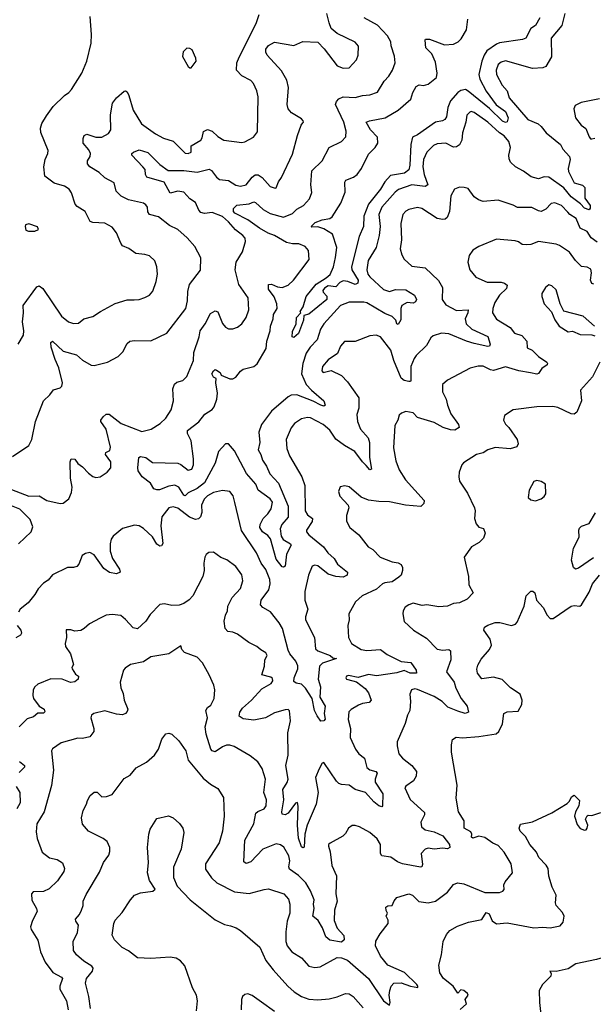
# Model space of a CAD drawing. Extents: x 1892934 to 2008621, y 567149 to 683290.
# Tile 77 of 256: x 1914004 to 1917854, y 606283 to 612894. Entities that reach past the tile are written whole.
import ezdxf

# ---------------------------------------------------------------- set-up
doc = ezdxf.new("R2010")
doc.units = 0

msp = doc.modelspace()

# ---------------------------------------------------------------- linework, layer by layer
at = {"layer": '0CON20XD'}
for points in [[(1913920.5, 609750.5), (1914065, 609694.1), (1914135, 609697.2), (1914185.5, 609664.5), (1914275, 609645.6), (1914295, 609648.1), (1914333, 609677), (1914352.1, 609717.9), (1914355.4, 609755), (1914345.4, 609815), (1914343.1, 609925), (1914350, 609945), (1914375, 609943.8), (1914393.4, 609913.4), (1914425, 609892.2), (1914465, 609848.5), (1914495, 609825.6), (1914515, 609820.6), (1914545, 609823.5), (1914591.4, 609855), (1914616.9, 609885), (1914615.6, 609925.6), (1914580.6, 609975), (1914583.2, 609986.8), (1914608.3, 610001.7), (1914612.7, 610022.7), (1914583.9, 610145), (1914548.4, 610195), (1914548.8, 610205), (1914564, 610226), (1914585, 610244.3), (1914605, 610244.7), (1914685, 610182.2), (1914825, 610128.1), (1914885.5, 610144.5), (1914947.9, 610182.1), (1914985, 610217.5), (1915021.1, 610275), (1915035.5, 610335), (1915032.5, 610415), (1915043.6, 610446.4), (1915059.7, 610460.3), (1915099.7, 610470.3), (1915125, 610498.8), (1915170.4, 610605), (1915171.8, 610658.3), (1915208.5, 610765), (1915214.6, 610805), (1915248.4, 610851.6), (1915285, 610921.2), (1915315, 610938), (1915335, 610931.2), (1915365, 610854), (1915385, 610829.2), (1915405, 610818.6), (1915435, 610817.1), (1915465, 610829.4), (1915495, 610851.4), (1915524.5, 610895), (1915541.5, 610945), (1915536.9, 611025), (1915475, 611116.2), (1915449.6, 611215), (1915456.5, 611265), (1915500, 611335), (1915518.9, 611405), (1915516.3, 611426.3), (1915500.8, 611445), (1915451.6, 611481.6), (1915405.7, 611535.7), (1915365, 611571.2), (1915295, 611600), (1915245, 611592), (1915219.3, 611599.3), (1915205.7, 611615.7), (1915185, 611666.7), (1915145, 611690.6), (1915106.4, 611736.4), (1915065, 611742.3), (1915015, 611727.9), (1914973.1, 611803.1), (1914857, 611837), (1914848.5, 611855), (1914847, 611887), (1914830, 611905), (1914757.5, 611985), (1914757.5, 611995), (1914767.5, 612005), (1914805, 612020), (1914865, 612002.5), (1914945, 611920.5), (1915001.1, 611881.1), (1915105, 611880), (1915195, 611870.8), (1915275, 611890.5), (1915290.8, 611880.8), (1915325, 611835.4), (1915345, 611820.4), (1915405, 611813.2), (1915455, 611782.2), (1915485, 611775.6), (1915524, 611785), (1915564.2, 611835.8), (1915585, 611850.9), (1915605, 611852.7), (1915630.5, 611835), (1915685, 611774.2), (1915718.3, 611761.7), (1915725.8, 611765), (1915740, 611805), (1915761.1, 611835), (1915835, 611991.2), (1915867.8, 612115), (1915894.1, 612185.9), (1915905, 612200), (1915910, 612205), (1915907.5, 612215), (1915895, 612227.5), (1915828.8, 612268.8), (1915805, 612296), (1915799.2, 612325), (1915808.1, 612438.1), (1915797.3, 612487.3), (1915760.9, 612550.9), (1915665, 612654.3), (1915655.4, 612675), (1915655.4, 612695), (1915675, 612720.4), (1915715, 612742.7), (1915845, 612719.7), (1915905, 612746.9), (1916005, 612742.5), (1916048.3, 612698.3), (1916135, 612584), (1916175, 612567.5), (1916215, 612570), (1916264.4, 612625), (1916275.8, 612655.8), (1916278, 612715), (1916255, 612742.5), (1916135, 612800), (1916094, 612835), (1916082.2, 612872.2), (1916065.6, 612935)], [(1913955, 609960), (1914066.1, 610033.9), (1914086.2, 610075), (1914110, 610195), (1914165, 610333.8), (1914207.5, 610375), (1914230.9, 610409.1), (1914275, 610421.2), (1914287.8, 610432.2), (1914291.9, 610455), (1914267.4, 610555), (1914241.5, 610611.5), (1914214.6, 610695.4), (1914213.1, 610726.9), (1914224.2, 610735.8), (1914295, 610667.1), (1914385, 610643.8), (1914425, 610606.9), (1914485, 610574.2), (1914505, 610570.8), (1914592.5, 610595), (1914665, 610631.2), (1914695.8, 610664.2), (1914725, 610718.8), (1914744.4, 610735.6), (1914775, 610740), (1914885, 610737.1), (1914991.3, 610788.7), (1915119.4, 610955), (1915129.5, 611005), (1915131.7, 611068.3), (1915144.6, 611115.4), (1915217.4, 611212.6), (1915219.4, 611295), (1915180.2, 611370.2), (1915128.5, 611428.5), (1915065, 611485.7), (1915010.6, 611510.6), (1914935, 611570), (1914874.6, 611584.6), (1914864, 611604), (1914862.2, 611635), (1914851.5, 611651.5), (1914835, 611660.6), (1914735, 611683.5), (1914685, 611709.5), (1914652.4, 611742.4), (1914639.2, 611799.2), (1914575, 611830.8), (1914537.9, 611867.9), (1914475.7, 611905), (1914458.6, 611925), (1914458.6, 611945), (1914476.9, 611975), (1914480.5, 611995), (1914468.9, 612018.9), (1914430.6, 612065), (1914429.2, 612095), (1914436.2, 612115), (1914455, 612126), (1914514.6, 612104.6), (1914555, 612104.7), (1914601.2, 612128.8), (1914615.4, 612154.6), (1914613.8, 612255), (1914627, 612333), (1914655, 612370), (1914705, 612413.8), (1914715, 612416.2), (1914725, 612410), (1914737.5, 612385), (1914766.2, 612285), (1914820.9, 612195), (1914915, 612126.4), (1914968.3, 612098.3), (1915035, 612078), (1915115, 611998.4), (1915135, 611994.5), (1915154, 612005), (1915154.2, 612045.8), (1915218.9, 612085), (1915228.6, 612101.4), (1915237.3, 612142.7), (1915265, 612155.8), (1915295, 612144.4), (1915335, 612110), (1915375, 612085.7), (1915495, 612070), (1915515, 612072.9), (1915574.3, 612105.7), (1915600.5, 612139.5), (1915604.2, 612375), (1915595.6, 612415), (1915574.2, 612465), (1915555, 612485.7), (1915495, 612515.8), (1915460, 612555), (1915461.4, 612605), (1915477.5, 612642.5), (1915591.3, 612868.7), (1915612.3, 612927.7)], [(1913994.2, 610715), (1914029.2, 610775), (1914032.5, 610805), (1914022.5, 610865), (1914030.6, 610925), (1914027.8, 610975), (1914119.1, 611100.9), (1914135, 611106), (1914159.4, 611089.4), (1914285, 610903.5), (1914331.2, 610865), (1914365, 610853.1), (1914400, 610855), (1914435, 610884), (1914495, 610900), (1914546.2, 610935), (1914645, 610986.9), (1914725, 611013.1), (1914771.7, 611011.7), (1914805, 611014.3), (1914845, 611027.5), (1914876, 611045), (1914898.3, 611071.7), (1914920.6, 611135), (1914928.6, 611185), (1914924.3, 611235), (1914910.8, 611275), (1914875, 611307.1), (1914845, 611317.5), (1914782.7, 611322.7), (1914736.6, 611356.6), (1914695, 611375.8), (1914682.2, 611392.2), (1914655, 611462), (1914625, 611500.6), (1914575, 611526.9), (1914495, 611530.8), (1914478.3, 611538.3), (1914444.3, 611605), (1914390.2, 611640.2), (1914377.1, 611655), (1914351.1, 611731.1), (1914335.4, 611755.4), (1914305, 611775.8), (1914235, 611795.7), (1914173.7, 611843.7), (1914167.1, 611905), (1914175.8, 611955), (1914194, 611995), (1914196, 612015), (1914146.6, 612136.6), (1914142.9, 612165), (1914153.6, 612196.4), (1914185, 612248.8), (1914228.3, 612311.7), (1914305, 612383.8), (1914335, 612403.8), (1914351.2, 612425), (1914420.8, 612535), (1914455.8, 612615), (1914484.1, 612735.9), (1914485.8, 612795), (1914477.1, 612915)], [(1917505, 612175.6), (1917536.5, 612135), (1917633.1, 612055), (1917648.2, 612025), (1917693.8, 611975), (1917697.9, 611955), (1917684.1, 611895), (1917687.6, 611875), (1917725, 611797.1), (1917781.5, 611781.5), (1917797.7, 611767.7), (1917796.4, 611695), (1917831.8, 611645), (1917833, 611627), (1917825, 611616), (1917795, 611627.3), (1917766.8, 611656.8), (1917704.2, 611705), (1917655.1, 611765.1), (1917555, 611835.3), (1917525, 611838.2), (1917485, 611825.6), (1917437.6, 611837.6), (1917386.2, 611876.2), (1917332, 611905), (1917297.7, 611937.7), (1917288.6, 611958.6), (1917286.4, 611985), (1917298.2, 612035), (1917285.9, 612075), (1917255, 612114.7), (1917223.6, 612133.6), (1917145.7, 612205.7), (1917055, 612269.5), (1917035, 612276.4), (1917025, 612273.1), (1917005, 612253.3), (1916998.2, 612205), (1916975.4, 612135), (1916972.1, 612085), (1916956, 612054), (1916935, 612040.5), (1916915, 612037.1), (1916865, 612063.5), (1916805, 612060.9), (1916780.6, 612049.4), (1916737.3, 612005), (1916714.7, 611955), (1916710.5, 611905), (1916718.2, 611855), (1916743.1, 611785), (1916725.4, 611774.6), (1916635, 611784.7), (1916547, 611753), (1916525, 611736.2), (1916435.4, 611635), (1916415.4, 611585), (1916423.8, 611505), (1916417.1, 611445), (1916396.4, 611363.6), (1916343, 611277), (1916334.4, 611214.4), (1916341.7, 611185), (1916355, 611167.2), (1916445, 611081.6), (1916485, 611068.9), (1916527.2, 611082.8), (1916595, 611078.8), (1916654.2, 611044.2), (1916666.2, 611015), (1916660.2, 610999.8), (1916645, 610989.4), (1916605, 610995.3), (1916569.6, 610975), (1916561.8, 610955), (1916562.1, 610877.9), (1916545, 610848), (1916535, 610851.2), (1916528.2, 610875), (1916505, 610900.8), (1916455, 610921.4), (1916335, 610992.3), (1916312.7, 610997.3), (1916215, 610997.2), (1916156.4, 610973.6), (1916045, 610851.8), (1916023.5, 610815), (1916000.7, 610745), (1915952.7, 610695), (1915927.6, 610655), (1915903.8, 610585), (1915894.4, 610515.6), (1915926.1, 610445), (1915962.5, 610405), (1916044.3, 610335), (1916054, 610305), (1916045, 610298.6), (1916025.5, 610304.5), (1915973.1, 610333.1), (1915865, 610373.8), (1915825, 610372.6), (1915805, 610361.6), (1915695, 610265.3), (1915627.7, 610175), (1915608.9, 610125), (1915616.8, 610055), (1915605, 610004.6), (1915622.5, 609975), (1915633.2, 609935), (1915660, 609895), (1915682.2, 609845), (1915741.9, 609781.9), (1915806.5, 609626.5), (1915805.8, 609554.2), (1915763.2, 609505), (1915751.8, 609475), (1915758.8, 609425), (1915772.4, 609402.4), (1915821.2, 609375), (1915827.1, 609365), (1915795.5, 609305), (1915785.7, 609224.3), (1915775, 609216.7), (1915765, 609220), (1915725, 609272), (1915687.1, 609407.1), (1915669.6, 609429.6), (1915634.2, 609455), (1915616.5, 609485), (1915618.2, 609505), (1915637.6, 609545), (1915669.1, 609575), (1915691.2, 609608.8), (1915700.5, 609655), (1915685, 609676.3), (1915605.6, 609735.6), (1915588.6, 609775), (1915527.1, 609847.1), (1915445, 609998.8), (1915405, 610046.2), (1915385, 610046), (1915338.1, 609995), (1915315.4, 609915), (1915245.2, 609785), (1915195, 609744.8), (1915135.9, 609715.9), (1915115, 609697.3), (1915105, 609700), (1915072.5, 609755), (1915045, 609769), (1915005, 609762.6), (1914942.5, 609737.5), (1914925, 609736.2), (1914904.1, 609744.1), (1914881.8, 609781.8), (1914826.1, 609825), (1914800.4, 609865), (1914796.2, 609885), (1914804.6, 609955), (1914815, 609960.9), (1914851.2, 609955), (1914895, 609920.6), (1915065, 609915.4), (1915086.2, 609906.2), (1915135, 609868.6), (1915159.2, 609875), (1915171.5, 609905), (1915170.5, 609945), (1915155.5, 610065), (1915131.5, 610115), (1915129.5, 610135), (1915206.1, 610193.9), (1915246.9, 610245), (1915295, 610277.3), (1915309.3, 610295), (1915327.5, 610345), (1915332.8, 610385), (1915319.6, 610455), (1915323.3, 610485), (1915305, 610494.4), (1915293.9, 610515), (1915305, 610536.7), (1915315, 610544), (1915325, 610541.4), (1915348.6, 610525), (1915357, 610507), (1915415, 610482.5), (1915435, 610481.1), (1915455, 610492.5), (1915485, 610533.8), (1915503, 610547), (1915575, 610564), (1915597.9, 610582.1), (1915658.5, 610685), (1915663.5, 610735), (1915686, 610804), (1915687.5, 610835), (1915705.4, 610885), (1915707.3, 610915), (1915731.2, 610955), (1915730.5, 610985), (1915712.6, 611032.6), (1915673.9, 611085), (1915673.8, 611115), (1915695, 611118.2), (1915735, 611100.9), (1915765, 611095.5), (1915805, 611110.9), (1915842.5, 611145), (1915946.1, 611283.9), (1915943.1, 611343.1), (1915920.9, 611370.9), (1915877.8, 611387.8), (1915835, 611388.7), (1915795, 611398.6), (1915715, 611444.2), (1915670.9, 611460.9), (1915612.9, 611492.9), (1915535, 611549.8), (1915447.4, 611595), (1915439.8, 611605), (1915440, 611625), (1915462.2, 611647.8), (1915545, 611657.9), (1915575, 611669.6), (1915586.2, 611666.2), (1915638.7, 611618.7), (1915685, 611592.4), (1915775, 611567.5), (1915835, 611592.1), (1915865, 611620.9), (1915910, 611645), (1915948.7, 611691.3), (1915964.1, 611734.1), (1915957.9, 611785), (1915965, 611878.8), (1916034.5, 611945.5), (1916082.2, 612035), (1916164.6, 612075.4), (1916192.2, 612107.8), (1916194.6, 612145), (1916180, 612205), (1916124.4, 612324.4), (1916129.7, 612345), (1916147.1, 612362.9), (1916175, 612376.7), (1916255, 612372.1), (1916304.6, 612385.4), (1916355, 612389.2), (1916405, 612406), (1916449.8, 612480.2), (1916481.1, 612515), (1916505.5, 612555), (1916524.3, 612605), (1916519.7, 612649.7), (1916497.2, 612717.2), (1916494.1, 612745), (1916472.4, 612785), (1916405, 612856.3), (1916315, 612906.9)], [(1917494.3, 612905.7), (1917466.2, 612855), (1917435, 612834.6), (1917400.1, 612769.9), (1917379, 612761), (1917225, 612737.6), (1917205, 612730), (1917140.3, 612685), (1917120.6, 612655), (1917105.9, 612615.9), (1917085.2, 612525), (1917091.3, 612495), (1917134.5, 612414.5), (1917201.9, 612321.9), (1917265, 612276.7), (1917281.8, 612235), (1917275, 612207.1), (1917265, 612203.2), (1917245, 612213.3), (1917157.7, 612297.7), (1917015, 612414.7), (1916995, 612424.7), (1916965, 612417.7), (1916945, 612405.8), (1916895, 612349.6), (1916877.5, 612305), (1916869.5, 612240.5), (1916857.3, 612222.7), (1916842.5, 612215), (1916795, 612206.1), (1916675, 612119.4), (1916640.6, 612105), (1916628.9, 612055), (1916623.4, 611916.6), (1916614.8, 611885), (1916587, 611863), (1916493.5, 611846.5), (1916455.8, 611805), (1916425.7, 611755), (1916344.1, 611655.9), (1916313.2, 611575), (1916311.6, 611505), (1916282.1, 611437.9), (1916230, 611235), (1916233.1, 611215), (1916276.4, 611145), (1916274.4, 611125), (1916255, 611116.2), (1916206.4, 611136.4), (1916175, 611139.5), (1916151.9, 611128.1), (1916125, 611100.5), (1916075, 611105.6), (1916049.7, 611090.3), (1916038.8, 611075), (1916040, 611065), (1916065, 611036.7), (1916066.2, 611015), (1915945, 610916.2), (1915911.7, 610908.3), (1915910, 610875), (1915875, 610787.5), (1915845, 610760), (1915832.5, 610765), (1915835, 610800), (1915859.3, 610850.7), (1915861.2, 610895), (1915890, 610925), (1915887.5, 610935), (1915906.7, 610966.7), (1915927.5, 611035), (1915995, 611118.6), (1916060.7, 611159.3), (1916087.1, 611182.9), (1916110.5, 611235), (1916123.3, 611296.7), (1916132.7, 611365), (1916103.1, 611453.1), (1916045, 611489.1), (1916005, 611502.5), (1915965, 611500), (1915960, 611505), (1915987.3, 611532.7), (1916035, 611550), (1916085, 611557.8), (1916101.1, 611568.9), (1916159, 611661), (1916187.9, 611735)], [(1917662.5, 612935), (1917642.5, 612855), (1917570.9, 612769.1), (1917573.1, 612645), (1917535, 612579.2), (1917515, 612570.5), (1917445, 612565.6), (1917265, 612617.8), (1917235, 612609.4), (1917215, 612592), (1917200.9, 612555), (1917204.5, 612525), (1917243, 612453), (1917275.4, 612415), (1917288.5, 612368.5), (1917415, 612222.7), (1917483.4, 612193.4), (1917505, 612175.6)], [(1916187.9, 611735), (1916187, 611803), (1916192, 611815), (1916245, 611835.5), (1916269.1, 611855), (1916297.8, 611895), (1916345, 611990.6), (1916390.6, 612035), (1916406.7, 612065), (1916406.2, 612105), (1916357.7, 612155), (1916330, 612205), (1916352.5, 612215), (1916456, 612234), (1916544.6, 612285.4), (1916630.3, 612359.7), (1916643.1, 612405), (1916666.1, 612443.9), (1916685, 612455.6), (1916715, 612452.5), (1916745, 612460.8), (1916801.2, 612505), (1916806.1, 612535), (1916795, 612608.8), (1916770.8, 612665), (1916729.2, 612705), (1916724.3, 612755), (1916728.3, 612761.7), (1916755, 612763.8), (1916855, 612724.5), (1916915, 612728.2), (1916945.9, 612744.1), (1916968.1, 612765), (1917002.2, 612825), (1917012.7, 612897.3)], [(1915155, 612570), (1915187.5, 612615), (1915186.7, 612635), (1915161.7, 612691.7), (1915145, 612701.2), (1915125, 612703.3), (1915102.3, 612677.7), (1915097, 612647), (1915135, 612580), (1915145, 612570), (1915155, 612570)], [(1917895, 612361.9), (1917773.2, 612336.8), (1917732.4, 612317.6), (1917722.5, 612295), (1917734.4, 612235), (1917771.4, 612185), (1917802.7, 612162.7), (1917825, 612106), (1917835, 612094), (1917845, 612094.2), (1917865, 612098.5)], [(1917878.8, 611398.8), (1917838.8, 611428.8), (1917812.5, 611472.5), (1917764.8, 611494.8), (1917739, 611559), (1917696.1, 611586.1), (1917682.1, 611602.1), (1917640.6, 611645), (1917595, 611664.4), (1917571.1, 611658.9), (1917535, 611621.1), (1917505, 611606.5), (1917485, 611610), (1917442.1, 611632.1), (1917345, 611631.8), (1917315, 611648.2), (1917215, 611681.9), (1917113.6, 611673.6), (1917083.2, 611683.2), (1917054.4, 611704.4), (1917015, 611760), (1916987.7, 611767.7), (1916955, 611768), (1916923.3, 611755), (1916898.3, 611711.7), (1916888.6, 611605), (1916874, 611565), (1916860, 611555), (1916845, 611551.9), (1916805, 611559.4), (1916702, 611625), (1916675, 611633.3), (1916615, 611618.1), (1916595, 611608.1), (1916574.7, 611585.3), (1916563.2, 611525), (1916565.6, 611415), (1916558.6, 611355), (1916568, 611315), (1916584.3, 611285), (1916635, 611237.8), (1916725, 611228.1), (1916815, 611143.1), (1916842.7, 611095), (1916840.4, 611015), (1916865, 610979.4), (1916935, 610941.8), (1917015, 610946), (1917012.7, 610925), (1916994, 610885), (1917000.9, 610850.9), (1917039.2, 610815), (1917145, 610765.4), (1917162, 610715), (1917158.1, 610701.9), (1917145, 610698.6), (1917055, 610718.9), (1917001.9, 610735), (1916885, 610784.8), (1916835, 610787.9), (1916778.5, 610771.5), (1916763.2, 610756.8), (1916734.2, 610705.8), (1916665, 610638.6), (1916651.8, 610618.2), (1916630, 610565), (1916629.4, 610470.6), (1916625.9, 610464.1), (1916615, 610464.2), (1916585, 610472), (1916565, 610487.5), (1916514.7, 610604.7), (1916495, 610674.3), (1916425, 610763.8), (1916395.8, 610775.8), (1916355, 610770), (1916255, 610733.8), (1916185, 610733.3), (1916157.9, 610702.1), (1916136.9, 610653.1), (1916075, 610609.4), (1916035.8, 610565), (1916032, 610535), (1916040, 610525), (1916095, 610537.1), (1916164, 610505), (1916205, 610462), (1916279.4, 610355), (1916279.5, 610285), (1916266.8, 610243.2), (1916271.5, 610195), (1916290.8, 610145), (1916341.8, 610085), (1916351.8, 610055), (1916352.1, 609955), (1916365.5, 609875), (1916355, 609871.4), (1916329.8, 609899.8), (1916305, 609923.8), (1916254.5, 609995), (1916183.7, 610033.7), (1916126.8, 610076.8), (1916085, 610136.5), (1916040, 610175), (1915955, 610219.5), (1915935, 610223.3), (1915895, 610214.3), (1915847.8, 610182.2), (1915826.6, 610153.4), (1915792.5, 610075), (1915797.1, 610015), (1915814.4, 609965), (1915896.9, 609825), (1915917.3, 609765), (1915920, 609595), (1915935, 609569.4), (1915969.5, 609545), (1915968, 609525), (1915930, 609465), (1915930, 609455), (1915944.3, 609435), (1916043.2, 609355), (1916071.5, 609315), (1916114.6, 609275), (1916138.1, 609238.1), (1916204.5, 609185), (1916201.5, 609165), (1916175, 609150.7), (1916125, 609155.7), (1916075, 609170.6), (1916005, 609225.7), (1915985, 609232), (1915966.7, 609225), (1915941.5, 609165), (1915918.5, 609055), (1915916.9, 608995), (1915938.1, 608935), (1915921.9, 608885), (1915921.9, 608865), (1915982.5, 608745), (1915989.1, 608669.1), (1916004, 608655), (1916088.8, 608625), (1916105, 608610), (1916130, 608605), (1916037.3, 608572.7), (1916016.9, 608553.1), (1916007.7, 608465), (1916023.6, 608415), (1916019.4, 608345), (1916054.4, 608285), (1916047.1, 608235), (1916053.6, 608196.4), (1916045, 608186.7), (1916025, 608183.3), (1916000, 608220), (1915981.9, 608255), (1915966.5, 608335), (1915923.1, 608405), (1915895, 608433.2), (1915858.7, 608438.7), (1915845, 608450), (1915845.4, 608475), (1915870.9, 608535), (1915870.3, 608555), (1915857.4, 608587.4), (1915817.3, 608635), (1915805, 608660), (1915767.3, 608805), (1915745, 608844.5), (1915687.7, 608917.7), (1915636.7, 608946.7), (1915621.1, 608965), (1915625.3, 608995), (1915676.5, 609065), (1915684.1, 609105), (1915682.7, 609135), (1915655, 609202.2), (1915624.2, 609245), (1915593.1, 609315), (1915492.8, 609462.8), (1915448.6, 609651.4), (1915437.6, 609697.6), (1915415, 609725.8), (1915365, 609733.1), (1915305, 609720), (1915265, 609697.3), (1915241.5, 609675), (1915224.6, 609635), (1915226.6, 609585), (1915218.4, 609555), (1915205, 609542), (1915185, 609537.3), (1915143.4, 609553.4), (1915065, 609614.6), (1915035, 609621.8), (1915004.6, 609615.4), (1914958.5, 609555), (1914951.9, 609495), (1914964.3, 609375.7), (1914955, 609362), (1914945, 609359.2), (1914925, 609371.4), (1914895, 609420.8), (1914835, 609476.9), (1914806.2, 609495), (1914775, 609499.5), (1914695, 609476.2), (1914630.9, 609425), (1914618.9, 609405), (1914612, 609375), (1914611.6, 609325), (1914626.5, 609276.5), (1914674.1, 609205), (1914678.5, 609185), (1914655, 609172.6), (1914607.3, 609182.7), (1914569.8, 609209.8), (1914505, 609300), (1914474.6, 609315.4), (1914445, 609308.8), (1914424.3, 609295.7), (1914401.9, 609238.1), (1914387.1, 609222.9), (1914365, 609215.4), (1914324.7, 609215.3), (1914224.2, 609165.8), (1914195, 609130.6), (1914165, 609110.6), (1914127.1, 609072.9), (1914105, 609033.5), (1914060.8, 608979.2), (1914008, 608935), (1913995.8, 608915)], [(1914105, 611473.8), (1914130, 611485), (1914123, 611503), (1914065, 611523.3), (1914043.9, 611516.1), (1914040, 611505), (1914045, 611480), (1914063.8, 611473.8), (1914105, 611473.8)], [(1917857.2, 611117.2), (1917843.3, 611123.3), (1917835.5, 611145), (1917841.9, 611195), (1917837.4, 611217.4), (1917812.4, 611232.4), (1917775, 611236.5), (1917735, 611275.6), (1917695, 611331.9), (1917626.9, 611376.9), (1917605, 611385.4), (1917485, 611404.2), (1917435, 611383.1), (1917408.8, 611381.2), (1917376.7, 611385), (1917351.7, 611401.7), (1917328.3, 611408.3), (1917205, 611419.2), (1917085, 611370), (1917045, 611345.8), (1917020.3, 611309.7), (1917010.8, 611265), (1917024.5, 611214.5), (1917065.6, 611165.6), (1917141.4, 611131.4), (1917235, 611131.3), (1917258, 611125), (1917275, 611111.2), (1917272.2, 611087.8), (1917225, 611044.5), (1917192.7, 610995), (1917179.1, 610955), (1917177.8, 610925), (1917203.5, 610883.5), (1917296.8, 610826.8), (1917325, 610788.6), (1917375, 610774.2), (1917408.8, 610735), (1917410.3, 610690.3), (1917444.3, 610674.3), (1917485, 610632.2), (1917541.2, 610595), (1917546.7, 610585), (1917543.6, 610576.4), (1917509.1, 610550.9), (1917485, 610518), (1917475, 610514.4), (1917432.6, 610522.6), (1917355, 610536.4), (1917265, 610562), (1917185, 610538.5), (1917163, 610543), (1917115, 610566.7), (1917082.1, 610567.9), (1917027.3, 610552.7), (1916875, 610473.8), (1916842.5, 610445), (1916841.4, 610395), (1916866.7, 610345), (1916874.6, 610305), (1916898.3, 610248.3), (1916948.6, 610175), (1916953.3, 610155), (1916925, 610137.5), (1916895, 610138.8), (1916845.3, 610155.3), (1916785, 610190), (1916675, 610223.6), (1916645, 610253.3), (1916595, 610263.8), (1916567.3, 610252.7), (1916551.7, 610238.3), (1916542, 610205), (1916521.2, 610168.8), (1916512.1, 610017.9), (1916527.5, 609932.5), (1916550.9, 609870.9), (1916593.1, 609805), (1916718, 609665), (1916716.2, 609645), (1916696.2, 609625), (1916593.3, 609633.3), (1916485, 609657.3), (1916415, 609658.2), (1916345, 609668.1), (1916296.8, 609686.8), (1916215, 609756), (1916186.4, 609763.6), (1916155, 609757.5), (1916143.3, 609725), (1916153.8, 609695), (1916208, 609635), (1916212.5, 609615), (1916197.5, 609565), (1916196.4, 609526.4), (1916220, 609485), (1916280, 609435), (1916343.8, 609355), (1916375, 609336), (1916424.2, 609285), (1916505, 609252.5), (1916545, 609247.3), (1916564.5, 609235), (1916574.1, 609215), (1916574.3, 609194.2), (1916565.2, 609165), (1916549.5, 609150.5), (1916505, 609118.4), (1916455, 609112.4), (1916438.9, 609105), (1916399.3, 609070.7), (1916302.5, 609025), (1916258.1, 608985), (1916214, 608905), (1916215.6, 608864.4), (1916207.1, 608825), (1916211.9, 608745), (1916230.8, 608705), (1916295, 608665.5), (1916335, 608659.1), (1916424.7, 608664.7), (1916471, 608631), (1916564.8, 608584.8), (1916628.4, 608578.4), (1916665.4, 608525), (1916666.2, 608505), (1916625, 608506.6), (1916585, 608524.3), (1916535, 608507.1), (1916397.7, 608487.7), (1916345, 608496.6), (1916275, 608477.8), (1916210.5, 608489.5), (1916197.5, 608485), (1916193.3, 608475), (1916197.5, 608465), (1916240, 608455), (1916265, 608448), (1916323.3, 608403.3), (1916344.4, 608375), (1916362.5, 608325), (1916350.3, 608309.7), (1916305, 608303.2), (1916278.1, 608291.9), (1916227.8, 608262.2), (1916214, 608246), (1916208.2, 608195), (1916225.3, 608135), (1916222.7, 608075), (1916257.3, 607995), (1916280.4, 607965), (1916317.3, 607935), (1916335, 607872.2), (1916355, 607856.2), (1916393.8, 607845), (1916402.5, 607835), (1916390.5, 607795), (1916390.9, 607775), (1916440.3, 607695), (1916440, 607615), (1916435, 607608.8), (1916415, 607614.4), (1916381.7, 607641.7), (1916325.3, 607705.3), (1916254.7, 607724.7), (1916215, 607752.9), (1916165, 607757.5), (1916145, 607765.7), (1916129.8, 607779.8), (1916045, 607906.2), (1916035, 607901.2), (1916015, 607864.3), (1915988.4, 607805), (1916006.5, 607705), (1915994.7, 607625.3), (1915933.1, 607485), (1915917.2, 607425), (1915912.3, 607337.7), (1915905, 607334), (1915895, 607340), (1915875, 607397.5), (1915869.7, 607485), (1915873, 607613), (1915867.6, 607637.6), (1915855, 607633.8), (1915805, 607565.7), (1915785, 607554.4), (1915765, 607560), (1915762.5, 607575), (1915777.1, 607655), (1915769.7, 607725), (1915799, 607771), (1915805.2, 607794.8), (1915791.3, 607885), (1915805.3, 607955), (1915802.9, 608105), (1915822.2, 608185), (1915815, 608252.5), (1915805, 608261.2), (1915785, 608260.8), (1915715, 608239.4), (1915654.6, 608205.4), (1915575, 608190), (1915505, 608199.5), (1915476.6, 608216.6), (1915481.2, 608245), (1915500.1, 608269.9), (1915560.6, 608325), (1915629.1, 608400.9), (1915693, 608437), (1915703.3, 608455), (1915700, 608470), (1915690, 608480), (1915630, 608495), (1915646.5, 608553.5), (1915650.5, 608595), (1915664.5, 608625), (1915655, 608643.3), (1915621.6, 608661.6), (1915595, 608685.3), (1915541.1, 608711.1), (1915465, 608768.5), (1915435, 608782.1), (1915400, 608785), (1915384.3, 608805), (1915377.5, 608855), (1915385.5, 608894.5), (1915399.4, 608925), (1915401.4, 608955), (1915430, 609015), (1915485, 609074), (1915502.2, 609125), (1915495.3, 609165.3), (1915455, 609222.9)], [(1917862.5, 610835), (1917785, 610902), (1917655, 610937.5), (1917631.2, 610985), (1917605, 611080), (1917575, 611106.7), (1917555, 611112.5), (1917532.5, 611095), (1917507.5, 611055), (1917507.5, 611035), (1917523.3, 610985), (1917572.2, 610932.2), (1917595, 610878.8), (1917625, 610836.7), (1917685, 610798.8), (1917715, 610801.2), (1917765, 610779.2), (1917845, 610777.5), (1917865, 610770)], [(1917897.1, 610595), (1917848.6, 610495), (1917768.6, 610405), (1917775.6, 610335), (1917742.6, 610257.4), (1917725, 610245.7), (1917705, 610246.7), (1917615, 610289.6), (1917582.8, 610297.2), (1917475, 610294.4), (1917315, 610273.8), (1917257.5, 610235), (1917250, 610205), (1917265, 610176.7), (1917288, 610155), (1917343.8, 610075), (1917348.8, 610045), (1917340, 610025), (1917295, 610013.3), (1917195, 610021.9), (1917145, 610004.4), (1917115, 609985.5), (1917070, 609975), (1916982.3, 609917.7), (1916971.2, 609905), (1916954, 609855), (1916950.8, 609825), (1916956, 609795), (1917010, 609715), (1917055.8, 609615), (1917060.8, 609595), (1917056.1, 609545), (1917068.1, 609508.1), (1917085, 609486.4), (1917117, 609477), (1917127.5, 609445), (1917116.8, 609413.2), (1917086.8, 609383.2), (1917035.8, 609354.2), (1916986.7, 609285), (1917015.8, 609155.8), (1917018.1, 609098.1), (1917047.1, 609045), (1917007.4, 609002.6), (1916955, 608978), (1916915, 608974.5), (1916874.6, 608955.4), (1916817.9, 608952.1), (1916735.8, 608964.2), (1916705, 608961.1), (1916645, 608975.8), (1916615, 608965.8), (1916591.3, 608948.7), (1916578.6, 608925), (1916575.8, 608905), (1916583.4, 608853.4), (1916646.2, 608795), (1916735, 608740), (1916805, 608668), (1916845, 608661.1), (1916884.4, 608664.4), (1916896.5, 608656.5), (1916896.8, 608595), (1916869.4, 608515), (1916921.1, 608445), (1916930.8, 608405), (1916966.4, 608336.4), (1917008, 608285), (1917016.7, 608245), (1916993.8, 608236.2), (1916945, 608250), (1916877.7, 608277.7), (1916840.4, 608315), (1916785, 608348.8), (1916675, 608396), (1916655, 608400.5), (1916634, 608395), (1916622.5, 608365), (1916626.7, 608315), (1916621.9, 608255), (1916605.8, 608225), (1916592, 608168), (1916536.9, 608045), (1916537, 608017), (1916549.2, 607965), (1916574.4, 607935), (1916636.4, 607885), (1916666.7, 607845), (1916665.6, 607815), (1916646.6, 607783.4), (1916595, 607748), (1916588.8, 607735), (1916625, 607658), (1916721.1, 607571.1), (1916721.5, 607555), (1916696.9, 607505), (1916700, 607475), (1916725, 607453.9), (1916785, 607440), (1916845, 607413.6), (1916888.6, 607355), (1916891.2, 607335), (1916875, 607325.8), (1916845, 607330), (1916785, 607323.8), (1916745, 607331.8), (1916725, 607324.4), (1916698, 607295), (1916708, 607222), (1916703.3, 607206.7), (1916695, 607203.8), (1916573.7, 607226.3), (1916539.6, 607239.6), (1916495, 607271.2), (1916435, 607278.6), (1916426.5, 607295), (1916426.4, 607355), (1916403.1, 607393.1), (1916355, 607435.6), (1916285, 607474.2), (1916255, 607484), (1916235, 607483.8), (1916210, 607465), (1916190.3, 607429.7), (1916172.5, 607412.5), (1916087.5, 607365), (1916077.5, 607355), (1916076.7, 607345), (1916087.3, 607307.3), (1916098.6, 607215), (1916129.4, 607145), (1916126.1, 607025), (1916133.8, 606975), (1916115.9, 606914.1), (1916113.9, 606845), (1916134.4, 606794.4), (1916180.3, 606745), (1916182, 606715), (1916165, 606699.4), (1916085, 606713.9), (1916058.9, 606735), (1916035.8, 606795), (1916008.4, 606845), (1915971.8, 606875), (1915980.4, 606925), (1915975.3, 606955), (1915980.5, 606985), (1915956.2, 607045), (1915925, 607097.9), (1915875, 607146.6), (1915815, 607190.8), (1915811.2, 607205), (1915816.6, 607245), (1915810.6, 607280.6), (1915777.7, 607337.7), (1915754.4, 607354.4), (1915725, 607359.5), (1915635.8, 607324.2), (1915555, 607239.1), (1915525, 607228.8), (1915508.3, 607238.3), (1915515, 607385.8), (1915575.4, 607495), (1915588.9, 607565), (1915601.8, 607578.2), (1915644, 607596), (1915658.8, 607615), (1915661.2, 607655), (1915641.6, 607705), (1915654.6, 607795), (1915632.1, 607865), (1915601.4, 607911.4), (1915550.9, 607950.9), (1915443.8, 608013.8), (1915415, 608023.6), (1915393.1, 608023.1), (1915365, 608012.1), (1915315, 607978.2), (1915295.6, 607985), (1915286.8, 607995), (1915256.6, 608096.6), (1915250, 608145), (1915263.6, 608205), (1915253.1, 608255), (1915264.4, 608275), (1915287.8, 608292.2), (1915309.5, 608335), (1915313.3, 608395), (1915306.4, 608426.4), (1915275.5, 608495), (1915231.1, 608575), (1915195, 608613.4), (1915109.2, 608645), (1915092.5, 608665), (1915085, 608690), (1915004.4, 608635.6), (1914885, 608615.6), (1914835, 608583.1), (1914746.8, 608563.2), (1914711.3, 608538.7), (1914700.8, 608525), (1914679.2, 608445), (1914683.2, 608406.8), (1914698.4, 608368.4), (1914706.1, 608325), (1914730, 608265), (1914725, 608248.8), (1914715, 608234.2), (1914695, 608225.8), (1914655, 608230), (1914575, 608253.3), (1914501.2, 608235), (1914486.8, 608223.2), (1914481.9, 608205), (1914500.8, 608135), (1914500.8, 608115), (1914475, 608077.5), (1914425, 608067.5), (1914395, 608068.5), (1914282.7, 608037.3), (1914225, 607998), (1914217.5, 607985), (1914232, 607855), (1914217.4, 607752.6), (1914168.5, 607575), (1914118.9, 607495), (1914115, 607440), (1914122.2, 607395), (1914155, 607304), (1914205, 607265.6), (1914255, 607254.2), (1914291.7, 607231.7), (1914305.6, 607195), (1914299.4, 607175), (1914258.9, 607111.1), (1914202.4, 607057.6), (1914165, 607040), (1914095, 607038), (1914084, 607025), (1914085, 606982.5), (1914116.5, 606926.5), (1914121.1, 606905), (1914089.2, 606845), (1914076.4, 606803.6), (1914082, 606785), (1914125.7, 606714.3), (1914144.7, 606634.7), (1914176.2, 606565), (1914226.5, 606496.5), (1914284.2, 606465), (1914290.9, 606455), (1914274.7, 606405), (1914274.6, 606385), (1914318.2, 606305), (1914329.4, 606245)], [(1917465, 609663.8), (1917505, 609676.7), (1917525, 609692.5), (1917535, 609710), (1917532, 609775), (1917503.9, 609793.9), (1917475, 609798.7), (1917455, 609791.8), (1917422.5, 609735), (1917417.5, 609685), (1917435, 609670), (1917465, 609663.8)], [(1913995.3, 609374.7), (1914080.6, 609455), (1914092.1, 609487.9), (1914075, 609537.3), (1914005, 609607.7), (1913937.7, 609635)], [(1917855, 609280), (1917755, 609210), (1917735, 609203.8), (1917720, 609215), (1917706.9, 609265), (1917721.1, 609345), (1917759.8, 609420.2), (1917755.6, 609465), (1917760.2, 609479.8), (1917775, 609492.2), (1917825, 609510.8), (1917867.6, 609582.4)], [(1915455, 609222.9), (1915395, 609268), (1915355, 609282), (1915305, 609318.6), (1915273, 609317), (1915255, 609303.3), (1915245.8, 609284.2), (1915239.2, 609245), (1915242.5, 609195), (1915234, 609155), (1915165.4, 609024.6), (1915142.6, 608997.4), (1915106.4, 608973.6), (1915075, 608961.9), (1915025, 608959.4), (1914975, 608972.5), (1914945, 608966), (1914879.8, 608900.2), (1914850, 608855), (1914795, 608804), (1914765, 608810), (1914715.4, 608865.4), (1914682.4, 608892.4), (1914625, 608900), (1914585, 608896.2), (1914544.1, 608875.9), (1914472.7, 608837.3), (1914437.5, 608805), (1914415, 608793.3), (1914375, 608787.5), (1914346.4, 608796.4), (1914315, 608797.5), (1914317.5, 608745), (1914308.8, 608705), (1914310.8, 608685), (1914346.1, 608636.1), (1914365.8, 608565), (1914354, 608545), (1914356.2, 608535), (1914379.4, 608499.4), (1914398.8, 608485), (1914396.2, 608465), (1914375, 608447.5), (1914345, 608443.8), (1914290, 608465), (1914212.1, 608467.9), (1914125, 608431.4), (1914105.8, 608415), (1914095.7, 608395), (1914091.4, 608355), (1914097.1, 608335), (1914135, 608283.8), (1914167.5, 608265), (1914173, 608247), (1914163, 608237), (1914125, 608238), (1914096.8, 608213.2), (1914055, 608199.1), (1914000.4, 608145)], [(1914480, 606255), (1914468.8, 606335), (1914445.5, 606425), (1914452.2, 606455), (1914493.1, 606505), (1914498.1, 606525), (1914488.8, 606538.8), (1914435, 606572.2), (1914385, 606614.3), (1914365.7, 606645), (1914364.1, 606704.1), (1914392.9, 606765), (1914399.4, 606815), (1914380.4, 606840.4), (1914378.3, 606855), (1914405.6, 606885), (1914419.4, 606915), (1914430, 606945), (1914430.5, 606975), (1914450, 607020), (1914540.3, 607169.7), (1914565.7, 607235), (1914602.5, 607285), (1914609.2, 607309.2), (1914610, 607335), (1914592, 607375), (1914565, 607395.7), (1914465, 607445.8), (1914425, 607492.5), (1914419.2, 607535), (1914430, 607585), (1914453.3, 607626.7), (1914458.3, 607651.7), (1914477.5, 607685), (1914505, 607707.5), (1914525, 607707.5), (1914556.4, 607676.4), (1914587, 607677), (1914625, 607691.2), (1914705, 607798), (1914745, 607822), (1914785, 607871.2), (1914855, 607908), (1914909.2, 607955), (1914935.7, 607995), (1914957.3, 608062.7), (1914985, 608098.8), (1915005, 608103.3), (1915025, 608096.7), (1915071.4, 608051.4), (1915120, 607985), (1915135, 607922), (1915235, 607800.8), (1915285, 607760), (1915335, 607732.5), (1915371.9, 607671.9), (1915377.5, 607545), (1915365.7, 607445), (1915342.2, 607367.8), (1915251.9, 607225), (1915250.5, 607190.5), (1915292, 607132), (1915328.1, 607098.1), (1915445, 607038.1), (1915545, 607026.4), (1915645, 607054.3), (1915675, 607057.1), (1915776.2, 607025), (1915808.5, 606988.5), (1915816.7, 606955), (1915818.1, 606895), (1915799.7, 606840.3), (1915791.3, 606768.7), (1915791.1, 606705), (1915800, 606675), (1915830.8, 606635), (1915894.5, 606594.5), (1915945, 606539.5), (1915985, 606528.8), (1916021.2, 606535), (1916135, 606596.4), (1916165, 606595.5), (1916205, 606580), (1916345.7, 606455), (1916445.4, 606305), (1916485, 606277.5), (1916490, 606295), (1916483.4, 606343.4), (1916488.4, 606375), (1916496.7, 606405), (1916514.4, 606425.6), (1916565, 606427.9), (1916626.2, 606405), (1916675.8, 606395), (1916677.1, 606405), (1916670, 606415), (1916585.7, 606495.7), (1916475, 606545.7), (1916425.6, 606605), (1916392.9, 606675), (1916395, 606707.5), (1916422.5, 606755), (1916476.7, 606825), (1916477, 606847), (1916463.3, 606875), (1916472.5, 606895), (1916463.2, 606913.2), (1916462.2, 606935), (1916475, 606944.2), (1916503.3, 606946.7), (1916517.5, 606977.5), (1916535, 606998.8), (1916615, 607024.2), (1916641.2, 607015), (1916682.5, 606972.5), (1916745, 606964.6), (1916795, 606976.2), (1916875.3, 607034.7), (1916915, 607086), (1916941.7, 607098.3), (1916985, 607091.1), (1917125, 607032.5), (1917225, 607033.3), (1917247.3, 607042.7), (1917256.1, 607053.9), (1917253.3, 607085), (1917261.2, 607105), (1917311.2, 607165), (1917302.5, 607225), (1917255, 607304.2), (1917215, 607348.2), (1917178.6, 607365), (1917125, 607403.6), (1917085, 607412.2), (1917045, 607399.2), (1917036.2, 607405), (1917037.8, 607425), (1917030.9, 607440.9), (1916987.5, 607465), (1916988.1, 607515), (1916948.8, 607575), (1916934.2, 607665.8), (1916940, 607755), (1916902, 607975), (1916901.2, 608025), (1916909.3, 608060.7), (1916934.3, 608075.7), (1916975, 608071.9), (1917085, 608080), (1917202.4, 608097.6), (1917220, 608115), (1917243.3, 608165), (1917254, 608235), (1917275, 608246.7), (1917348.6, 608251.4), (1917374.3, 608295.7), (1917375.7, 608325), (1917362.2, 608365), (1917298.3, 608408.3), (1917242.9, 608462.9), (1917185, 608480), (1917105, 608468.8), (1917077.1, 608505), (1917072, 608532), (1917079.4, 608560.6), (1917101.1, 608598.9), (1917157.1, 608665), (1917170, 608695), (1917160.8, 608735), (1917118.8, 608795), (1917123.3, 608815), (1917145, 608828.8), (1917195, 608846), (1917225.9, 608845.9), (1917305, 608825.6), (1917332, 608835), (1917342.5, 608847.5), (1917388.8, 608955), (1917404.1, 609025.9), (1917435, 609057.5), (1917447, 609057), (1917462.5, 609045), (1917473.3, 608995), (1917516.6, 608946.6), (1917544.2, 608895), (1917565, 608874), (1917585, 608872.5), (1917706.2, 608955), (1917725, 608960.5), (1917763.2, 608956.8), (1917775, 608965.7), (1917825, 609048.8), (1917847.3, 609105), (1917895, 609163.6)], [(1913987.5, 608825), (1914011.2, 608795), (1914016.1, 608773.9), (1914010, 608760), (1913977.8, 608742.2)], [(1914004, 607914), (1914036.9, 607885), (1914035.7, 607875), (1914001.3, 607838.7)], [(1913979.5, 607745), (1914005.7, 607705), (1914006.9, 607635), (1913985.3, 607595)], [(1916961.3, 606248.7), (1917002.5, 606285), (1916994.6, 606315), (1917012.9, 606345), (1917010, 606355), (1916985, 606375.6), (1916965, 606380), (1916945, 606356.7), (1916914.2, 606404.2), (1916848.1, 606455), (1916822.9, 606495), (1916818.1, 606545), (1916834.4, 606615), (1916845.7, 606705), (1916868.3, 606751.7), (1916891.5, 606778.5), (1916942.9, 606807.1), (1917016.2, 606833.8), (1917105, 606852.9), (1917135, 606898.3), (1917155, 606889.6), (1917175, 606844.2), (1917203.2, 606823.2), (1917275, 606830), (1917454.2, 606795.8), (1917515, 606801.5), (1917565, 606795.9), (1917630.8, 606809.2), (1917651.5, 606835), (1917658.5, 606875), (1917648, 606898), (1917605, 606946.7), (1917600.5, 606965), (1917604, 607015), (1917578.5, 607068.5), (1917556, 607144), (1917551.5, 607195), (1917537.4, 607217.4), (1917488.1, 607268.1), (1917473.1, 607305), (1917427.8, 607355), (1917398.7, 607408.7), (1917362, 607445), (1917356.2, 607465), (1917365, 607492.5), (1917445, 607508.6), (1917575, 607568.8), (1917678.3, 607631.7), (1917693.6, 607646.4), (1917707.5, 607675), (1917725, 607687.5), (1917761.7, 607651.7), (1917757.5, 607615), (1917734.1, 607575.9), (1917726.7, 607545), (1917745, 607490), (1917765, 607462.5), (1917795, 607451.2), (1917805, 607453.3), (1917813.3, 607465), (1917816.7, 607485), (1917802.5, 607525), (1917811.7, 607548.3), (1917818.3, 607551.7), (1917845, 607551.2), (1917905, 607570)], [(1915190.9, 606239.1), (1915197.5, 606305), (1915191.2, 606345), (1915165, 606392.5), (1915111.7, 606541.7), (1915084.5, 606574.5), (1915055, 606591.4), (1915015, 606598.6), (1914885, 606590), (1914795, 606594), (1914735, 606641.8), (1914692, 606665), (1914641.2, 606715), (1914625.8, 606745.8), (1914636.4, 606825), (1914645, 606847.1), (1914691.1, 606898.9), (1914748, 606985), (1914775.7, 607014.3), (1914815, 607030.8), (1914898, 607042), (1914912.5, 607055), (1914876, 607115), (1914862.9, 607165), (1914869.4, 607235), (1914862.5, 607335), (1914871.4, 607425), (1914880.9, 607459.1), (1914925, 607530), (1915003, 607547), (1915033.6, 607533.6), (1915075.9, 607495.9), (1915098.8, 607465), (1915105.8, 607435.8), (1915088, 607325), (1915036.6, 607203.4), (1915036.7, 607135), (1915060.6, 607075), (1915147.5, 606985), (1915315, 606850), (1915379.1, 606819.1), (1915419.5, 606809.5), (1915456.8, 606796.8), (1915485, 606778), (1915615, 606666.9), (1915655, 606577.5), (1915705, 606514), (1915804.5, 606404.5), (1915846, 606366), (1915896.1, 606336.1), (1915945, 606318.2), (1916005, 606312.5), (1916080.9, 606319.1), (1916135, 606332.5), (1916190, 606355), (1916215, 606352.5), (1916242, 606335), (1916308.3, 606258.3)], [(1918113.3, 606265), (1918120, 606295), (1918116.1, 606316.1), (1918091.7, 606341.7), (1918073.9, 606373.9), (1918030, 606405), (1918036.2, 606465), (1918062.5, 606515), (1918057, 606557), (1918035, 606600), (1917995, 606590), (1917945, 606602.5), (1917875, 606583.8), (1917737.5, 606555), (1917685, 606520.5), (1917605, 606502.9), (1917561.2, 606505), (1917570.5, 606490.5), (1917567.9, 606472.1), (1917512.5, 606415), (1917491.2, 606375), (1917492.5, 606295), (1917502.5, 606215)], [(1915713.9, 606233.9), (1915626.2, 606296.2), (1915565, 606341.2), (1915535, 606353.3), (1915515, 606347.5), (1915500, 606335), (1915492, 606315), (1915490, 606245)]]:
    msp.add_lwpolyline(points, dxfattribs=at)

doc.saveas('drawing.dxf')
